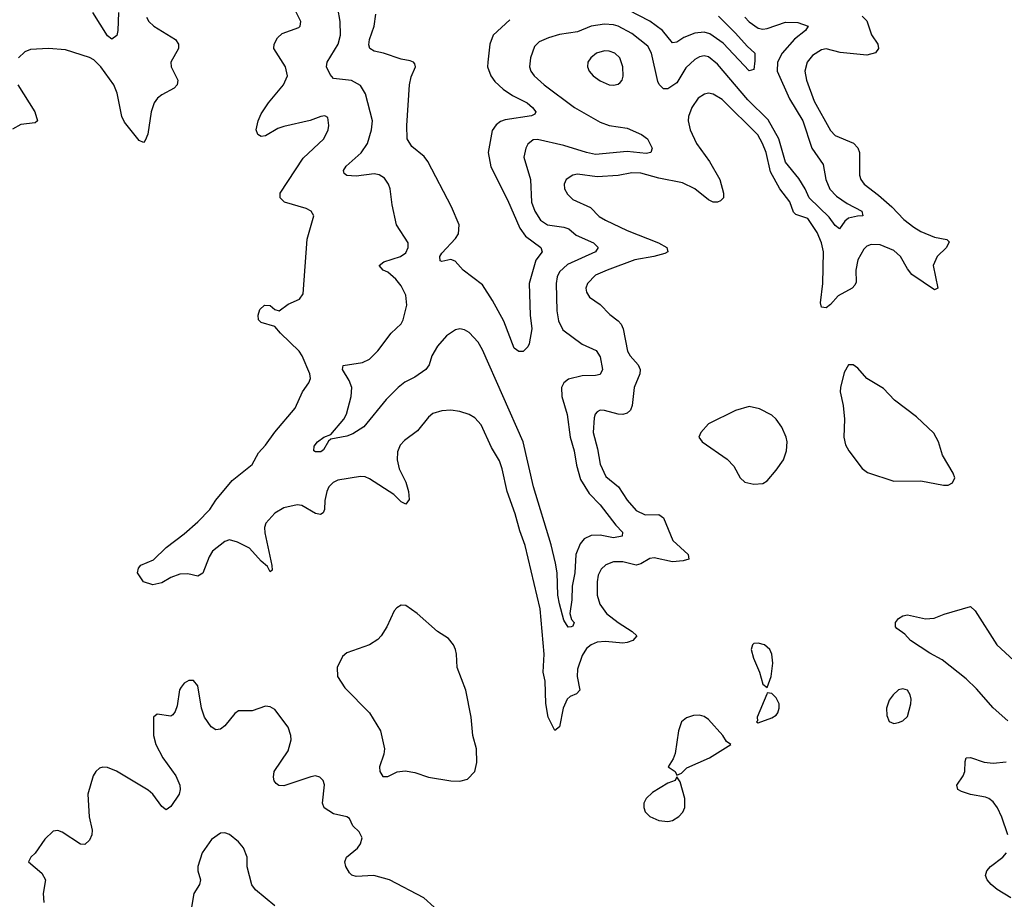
# Model space of a CAD drawing. Header units: inches. Extents: x 2143765 to 2212928, y 878963 to 1017374.
# Tile 143 of 256: x 2161042 to 2165399, y 960904 to 964798. Entities that reach past the tile are written whole.
import ezdxf

# ---------------------------------------------------------------- set-up
doc = ezdxf.new("R2010")
doc.units = ezdxf.units.IN
doc.header["$MEASUREMENT"] = 0
doc.layers.add('C1966', color=7, linetype='Continuous')

msp = doc.modelspace()

# ---------------------------------------------------------------- linework, layer by layer
at = {"layer": 'C1966', "color": 5}
for points, elevation in [([(2164250.8, 964810), (2164270, 964788.2), (2164310, 964760.7), (2164330, 964756.6), (2164350, 964758.7), (2164430, 964787), (2164485, 964785), (2164530.6, 964770), (2164518.5, 964750), (2164470, 964711.6), (2164416.3, 964650), (2164395, 964610), (2164393.4, 964570), (2164447.8, 964447.8), (2164507.6, 964350), (2164546.9, 964230), (2164597, 964157), (2164609.6, 964090), (2164627.4, 964047.4), (2164656.4, 964016.4), (2164703.8, 963983.8), (2164768, 963950), (2164773.4, 963930), (2164749, 963929), (2164710, 963919.4), (2164693.8, 963906.2), (2164670, 963873), (2164650, 963887.7), (2164623.6, 963923.6), (2164535.5, 964010), (2164518.2, 964050), (2164490, 964095.5), (2164430, 964167.9), (2164401.2, 964270), (2164354.1, 964354.1), (2164263.2, 964443.2), (2164130, 964600.9), (2164090, 964633.7), (2164070, 964638.6), (2164050, 964634.2), (2164030, 964622), (2163990, 964585.3), (2163950, 964518.7), (2163910, 964491.9), (2163891.4, 964491.4), (2163871.2, 964511.2), (2163865.2, 964525.2), (2163837.4, 964650), (2163821.3, 964681.3), (2163750, 964737.7), (2163690, 964769.9), (2163670, 964775.9), (2163630, 964778.2), (2163570, 964769.9), (2163510, 964745), (2163430, 964733), (2163382.4, 964717.6), (2163340.5, 964699.5), (2163320.3, 964679.7), (2163302.7, 964630), (2163297.2, 964590), (2163304.2, 964570), (2163318.5, 964550), (2163363.2, 964510), (2163496.2, 964410), (2163610, 964344.1), (2163650, 964330.1), (2163730, 964317.3), (2163793.7, 964290), (2163819.6, 964270), (2163841.1, 964230), (2163834, 964210), (2163814.1, 964205.9), (2163730, 964215.3), (2163590, 964202), (2163550, 964209.5), (2163450, 964240.7), (2163332.7, 964267.3), (2163313.4, 964266.6), (2163290, 964247.8), (2163281.5, 964230), (2163272.8, 964190), (2163302.8, 964090), (2163307.2, 963990), (2163320.8, 963950), (2163346.4, 963910), (2163377.6, 963890), (2163450, 963879.3), (2163471.8, 963871.8), (2163504.3, 963844.3), (2163580.3, 963810), (2163601.1, 963790), (2163590.2, 963770), (2163466.3, 963713.7), (2163430, 963682.5), (2163420, 963660), (2163415.6, 963630), (2163418.1, 963510), (2163425.3, 963465.3), (2163445.7, 963425.7), (2163530, 963361.6), (2163593.4, 963333.4), (2163610, 963306), (2163621.3, 963250), (2163610, 963227.4), (2163590, 963222.5), (2163530, 963221.1), (2163470, 963206.1), (2163449.2, 963190.8), (2163439.8, 963170), (2163440.1, 963130), (2163463.8, 963050), (2163477.8, 962950), (2163496, 962890), (2163506.1, 962826.1), (2163523.3, 962763.3), (2163561.3, 962701.3), (2163610.9, 962650), (2163680, 962560), (2163708.7, 962530), (2163708.3, 962511.7), (2163670, 962504.3), (2163610, 962516.5), (2163570, 962514.6), (2163540, 962500), (2163521.6, 962478.4), (2163502.9, 962430), (2163498.4, 962350), (2163486.9, 962290), (2163485.4, 962230), (2163475.5, 962170), (2163482.9, 962142.9), (2163494.7, 962130), (2163490, 962113.2), (2163482, 962110), (2163469.1, 962109.1), (2163450, 962139.5), (2163430, 962211.8), (2163423.7, 962250), (2163420.1, 962350), (2163412.5, 962392.5), (2163393.4, 962473.4), (2163314.8, 962730), (2163269.2, 962930), (2163090, 963336.3), (2163070, 963371), (2163030, 963413.7), (2163010, 963425.1), (2162990, 963429.7), (2162970, 963425.1), (2162930, 963398.3), (2162890, 963353.5), (2162866, 963310), (2162854.2, 963270), (2162839.2, 963250), (2162790, 963216.1), (2162746.5, 963193.5), (2162716.2, 963170), (2162663.1, 963116.9), (2162564.4, 962995.6), (2162515.5, 962964.5), (2162490, 962953.7), (2162419.1, 962940.9), (2162407.7, 962932.3), (2162386.2, 962893.8), (2162374.4, 962885.6), (2162350, 962885.1), (2162343.7, 962890), (2162344.7, 962910), (2162359.7, 962930), (2162387, 962950), (2162418.4, 962961.6), (2162475.8, 963030), (2162487.7, 963052.3), (2162508.9, 963130), (2162510.8, 963170), (2162500.2, 963200.2), (2162469.7, 963250), (2162472.9, 963267.1), (2162559, 963281), (2162590, 963294.9), (2162627.1, 963332.9), (2162685.1, 963410), (2162730, 963452.2), (2162738.2, 963470), (2162754.5, 963534.5), (2162750, 963578.4), (2162730, 963619.7), (2162706.2, 963650), (2162670, 963679.8), (2162649.6, 963690), (2162631.8, 963710), (2162653.3, 963726.7), (2162726.6, 963750), (2162750, 963766.3), (2162761.3, 963790), (2162760.7, 963810), (2162709.6, 963890), (2162690, 963978), (2162680.5, 964050), (2162673.3, 964070), (2162655.9, 964095.9), (2162631.8, 964111.7), (2162610, 964116.3), (2162530, 964105.9), (2162489, 964109), (2162477.6, 964117.6), (2162474.3, 964130), (2162486.6, 964150), (2162552, 964208), (2162580.6, 964250), (2162598.3, 964310), (2162602.9, 964350), (2162571.7, 964470), (2162550, 964506.9), (2162510, 964528.8), (2162430, 964537.7), (2162415.3, 964555.3), (2162399.8, 964590), (2162402.2, 964610), (2162450.7, 964690), (2162461.2, 964730), (2162459.1, 964790), (2162438.6, 964910)], 360), ([(2164770, 964813.9), (2164790, 964792.9), (2164811.2, 964731.2), (2164839.6, 964690), (2164842, 964670), (2164828.5, 964651.5), (2164790, 964640.7), (2164672.8, 964652.8), (2164610, 964668.6), (2164590, 964664.9), (2164550, 964640.3), (2164526.2, 964610), (2164515.9, 964570), (2164523.9, 964530), (2164556.8, 964436.8), (2164630, 964307.9), (2164650, 964285.8), (2164731.4, 964251.4), (2164751.4, 964231.4), (2164757.7, 964210), (2164758.8, 964110), (2164763.5, 964090), (2164778, 964070), (2164841.7, 964021.7), (2164901.2, 963970), (2164953.9, 963913.9), (2164999.1, 963879.1), (2165030, 963860.7), (2165090, 963835.2), (2165144.6, 963824.6), (2165154.4, 963814.4), (2165143.2, 963790), (2165102.4, 963750), (2165084.7, 963710), (2165104.9, 963610), (2165090, 963602.6), (2164990, 963669.8), (2164970, 963695.1), (2164939.1, 963750), (2164910, 963775.7), (2164850, 963801.3), (2164810, 963802.9), (2164790, 963795.3), (2164777.1, 963782.9), (2164750, 963734.8), (2164741.2, 963690), (2164743.7, 963636.3), (2164737.6, 963622.4), (2164725.8, 963610), (2164664.4, 963575.6), (2164630, 963537.2), (2164610, 963522.5), (2164590, 963524.8), (2164585, 963545), (2164595.3, 963630), (2164598.2, 963770), (2164589.9, 963810), (2164570, 963855.8), (2164530, 963918.3), (2164475.8, 963935.8), (2164465.6, 963945.6), (2164450, 963992.1), (2164405.2, 964050), (2164364.9, 964124.9), (2164344.5, 964210), (2164329.4, 964250), (2164308.3, 964288.3), (2164150, 964445.2), (2164110, 964469), (2164090, 964472.2), (2164071.7, 964468.3), (2164044.4, 964450), (2164016.2, 964410), (2164001.8, 964370), (2164000.2, 964350), (2164008.9, 964310), (2164036.2, 964250), (2164094, 964170), (2164139.7, 964090), (2164156.5, 964030), (2164156.5, 964010), (2164143.2, 963996.8), (2164130.2, 963989.8), (2164110, 963989.8), (2164090, 964000.3), (2164029.1, 964050), (2163975.2, 964075.2), (2163870, 964096.7), (2163790, 964119.3), (2163750, 964120.9), (2163690, 964107.7), (2163596.9, 964103.1), (2163510, 964113.7), (2163490, 964109.8), (2163460.3, 964090), (2163451.5, 964070), (2163452.8, 964050), (2163465.6, 964025.6), (2163490, 964002.7), (2163567.2, 963967.2), (2163606.4, 963926.4), (2163633.4, 963910), (2163730, 963865.4), (2163868.7, 963810), (2163904.9, 963790), (2163910.4, 963770), (2163896.5, 963763.5), (2163847.3, 963750), (2163764.4, 963735.6), (2163641.3, 963690), (2163590, 963666.8), (2163553.6, 963630), (2163547.2, 963610), (2163550, 963591.3), (2163563.7, 963570), (2163610, 963538), (2163652.8, 963492.9), (2163690, 963465.2), (2163703, 963450), (2163712, 963430), (2163731.9, 963330), (2163743.5, 963310), (2163778.4, 963270), (2163787.5, 963250), (2163785.5, 963230), (2163761.5, 963170), (2163752, 963090), (2163745.2, 963070), (2163730, 963056.2), (2163710, 963050.6), (2163690, 963051.8), (2163630, 963068.2), (2163610, 963069.8), (2163597.3, 963062.7), (2163588.2, 963051.8), (2163584.5, 963035.5), (2163579.8, 962970), (2163599, 962899), (2163610.8, 962830), (2163636, 962776), (2163691.7, 962730), (2163730, 962671.3), (2163770, 962625.6), (2163810, 962606), (2163870, 962608.1), (2163890, 962593.1), (2163932, 962492), (2163999.6, 962430), (2164002.4, 962410), (2163977.8, 962402.2), (2163930, 962398.1), (2163850, 962415.4), (2163830, 962413.5), (2163790, 962389.9), (2163770, 962383.6), (2163710, 962398.5), (2163670, 962398.5), (2163635, 962385), (2163614.8, 962365.2), (2163601.5, 962338.5), (2163596.8, 962310), (2163597.8, 962250), (2163608.8, 962210), (2163638.3, 962170), (2163690.2, 962130), (2163752.7, 962090), (2163772.4, 962070), (2163755.6, 962050), (2163730, 962040.6), (2163710, 962038.3), (2163634.4, 962045.6), (2163597.6, 962042.4), (2163570, 962030.9), (2163550, 962014.5), (2163530, 961983.5), (2163510, 961922.7), (2163507.9, 961890), (2163520.7, 961830), (2163505.9, 961814.1), (2163478.2, 961801.8), (2163464.2, 961790), (2163446.4, 961750), (2163430, 961667.8), (2163410, 961651.2), (2163381, 961710), (2163370.6, 961770.6), (2163367.2, 961870), (2163358.4, 961910), (2163362.5, 961990), (2163344.7, 962190), (2163277.8, 962470), (2163254.8, 962534.8), (2163234.7, 962610), (2163198.3, 962710), (2163177.4, 962810), (2163164.6, 962844.6), (2163130, 962904.7), (2163084.3, 963004.2), (2163055.2, 963035.2), (2163030, 963050.9), (2162990, 963064.2), (2162950, 963069.8), (2162910, 963067.1), (2162870, 963054.3), (2162850, 963038.4), (2162801.8, 962978.2), (2162745, 962935), (2162725.8, 962914.2), (2162714.2, 962885.8), (2162712.4, 962850), (2162721.6, 962810), (2162750.1, 962750.1), (2162762.7, 962710), (2162765.3, 962674.7), (2162750, 962653.3), (2162730, 962663.7), (2162696.8, 962696.8), (2162590, 962766.1), (2162570, 962774.4), (2162550, 962775.4), (2162450, 962759.2), (2162428.4, 962750), (2162410.2, 962730), (2162401.2, 962710), (2162391.4, 962670), (2162390, 962629.2), (2162384.7, 962615.3), (2162372.7, 962607.3), (2162350, 962612.4), (2162290, 962646.9), (2162270, 962650.6), (2162210, 962637), (2162170, 962613.8), (2162130.2, 962570), (2162125.5, 962550), (2162126.7, 962526.7), (2162158, 962382), (2162159.3, 962360.7), (2162150, 962353.2), (2162138, 962378), (2162110, 962401.2), (2162058.5, 962458.5), (2162005.8, 962485.8), (2161970, 962494.9), (2161950, 962487.7), (2161895.3, 962444.7), (2161879.3, 962420.7), (2161852.5, 962347.5), (2161830, 962334.7), (2161784.9, 962344.9), (2161750, 962343.2), (2161710, 962329.1), (2161670, 962304.5), (2161630, 962297), (2161589.8, 962309.8), (2161562.9, 962350), (2161566.6, 962370), (2161577.2, 962382.7), (2161633.3, 962406.7), (2161690, 962461.9), (2161770, 962522.1), (2161830, 962575.8), (2161883.4, 962630), (2161909.4, 962670.6), (2161982.5, 962757.5), (2162070, 962829.2), (2162098.8, 962881.2), (2162130, 962914), (2162170, 962972.4), (2162260.9, 963079.1), (2162293.5, 963150), (2162320.9, 963190), (2162327.8, 963210), (2162325.7, 963230), (2162291.6, 963310), (2162278.6, 963330), (2162195.3, 963410), (2162170, 963440.5), (2162110, 963457.4), (2162098.3, 963470), (2162096.4, 963490), (2162104.2, 963515.8), (2162125.1, 963534.9), (2162150, 963533.2), (2162170, 963515.6), (2162190, 963509.1), (2162230, 963538.5), (2162279.3, 963560.7), (2162296, 963584), (2162314.1, 963825.9), (2162343, 963930), (2162331.6, 963950), (2162310, 963961.8), (2162213, 963990), (2162194, 964010), (2162194.8, 964030), (2162295.3, 964184.7), (2162387.8, 964270), (2162407.3, 964310), (2162409.5, 964330), (2162404.7, 964364.7), (2162391.9, 964371.9), (2162374, 964370), (2162327.7, 964352.3), (2162210, 964325.8), (2162184.1, 964315.9), (2162130, 964284.4), (2162110, 964281.6), (2162096, 964290), (2162088.2, 964310), (2162096.9, 964350), (2162110, 964381.6), (2162142, 964430), (2162209.7, 964510), (2162226.6, 964550), (2162218, 964590), (2162166.4, 964670), (2162167.1, 964690), (2162182, 964718), (2162203, 964737), (2162276.2, 964763.8), (2162283, 964770), (2162285.4, 964790), (2162245.4, 964870)], 380), ([(2164134.3, 964814.3), (2164210, 964739), (2164260.5, 964680.5), (2164294.7, 964650), (2164295.6, 964615.6), (2164290, 964577.2), (2164270, 964571.6), (2164154.1, 964694.1), (2164095.5, 964735.5), (2164070, 964742.3), (2164030, 964738.4), (2163981, 964719), (2163950, 964698.3), (2163930, 964695.8), (2163885.9, 964750), (2163830.9, 964790.9), (2163690, 964864)], 340), ([(2161478.6, 964830), (2161475.9, 964750), (2161471.2, 964728.8), (2161450, 964711.8), (2161430, 964726.6), (2161364.8, 964830)], 360), ([(2163210, 964798.2), (2163136.9, 964730), (2163121.5, 964690), (2163112.8, 964610), (2163112, 964590), (2163125.8, 964550), (2163144.5, 964524.5), (2163181.2, 964490), (2163222.2, 964462.2), (2163287.9, 964430), (2163311.3, 964410), (2163325.3, 964390), (2163320.7, 964379.3), (2163306.9, 964373.1), (2163190, 964354.5), (2163170, 964347.2), (2163150, 964332.7), (2163132.5, 964307.5), (2163115.4, 964210), (2163127.1, 964147.1), (2163200.2, 964000.2), (2163255.5, 963875.5), (2163280.4, 963840.4), (2163348.4, 963790), (2163354.4, 963770), (2163326.1, 963733.9), (2163296.8, 963630), (2163300.7, 963490), (2163307.4, 963430), (2163296.7, 963363.3), (2163290.7, 963349.3), (2163270, 963328.7), (2163250, 963328.7), (2163230, 963344), (2163183.6, 963463.6), (2163134.6, 963554.6), (2163090, 963625.1), (2163004.8, 963690), (2162969, 963729), (2162950, 963736.1), (2162910, 963727.3), (2162902, 963730), (2162900.6, 963750), (2162910, 963765.2), (2162970.7, 963830), (2162983.7, 963850), (2162986.6, 963890), (2162952.3, 963970), (2162847.1, 964170), (2162832.1, 964192.1), (2162777.2, 964237.2), (2162756.8, 964270), (2162754.9, 964330), (2162766, 964510), (2162774.6, 964545.4), (2162793.6, 964590), (2162790, 964602.7), (2162784.5, 964610), (2162770, 964616.1), (2162730, 964623.5), (2162652, 964650), (2162610, 964658.3), (2162590.8, 964670), (2162587.1, 964687.1), (2162589.5, 964710.5), (2162609.9, 964770), (2162617.4, 964822.6)], 340), ([(2161602.3, 964810), (2161613.6, 964790), (2161634.9, 964770), (2161730.3, 964710), (2161744.9, 964690), (2161744.9, 964670), (2161710.3, 964610), (2161711.5, 964590), (2161740.9, 964530), (2161738.9, 964510), (2161725.4, 964494.6), (2161670, 964465), (2161651.2, 964450), (2161636.6, 964430), (2161623.2, 964390), (2161609.3, 964290.7), (2161597.1, 964262.9), (2161590, 964255.1), (2161570, 964263.1), (2161504.9, 964344.9), (2161494, 964370), (2161472.6, 964472.6), (2161458.1, 964510), (2161400.7, 964590), (2161370, 964620.8), (2161350, 964631.1), (2161244.1, 964664.1), (2161169, 964671), (2161090, 964666.6), (2161064.4, 964655.6), (2161036.4, 964630)], 380), ([(2161033.8, 964510), (2161108.8, 964390), (2161120.9, 964350), (2161110, 964340.9), (2161046.2, 964333.8), (2161010, 964313.3)], 380), ([(2165414.5, 961694.5), (2165350, 961752.2), (2165275.7, 961835.7), (2165230, 961879.6), (2165124.6, 961964.6), (2165070, 961993.4), (2164984, 962050), (2164958.2, 962078.2), (2164923.5, 962103.5), (2164917, 962110), (2164917.6, 962130), (2164930, 962147.7), (2164950, 962159.3), (2164970, 962163.1), (2165050, 962146), (2165088.6, 962148.6), (2165133.2, 962166.8), (2165250, 962200.4), (2165270, 962180.5), (2165365.2, 962030), (2165441.3, 961961.3)], 380), ([(2162876.4, 960870), (2162830, 960910.7), (2162678.4, 960990), (2162609.1, 961009.1), (2162530, 961005.3), (2162510.9, 961010.9), (2162500.9, 961020.9), (2162484.2, 961050), (2162480.9, 961070), (2162487.2, 961090), (2162536.4, 961130), (2162549.7, 961150), (2162556.9, 961176.9), (2162543.3, 961203.3), (2162516, 961230), (2162501.2, 961261.2), (2162489.3, 961269.3), (2162430, 961282.9), (2162388.5, 961308.5), (2162381.3, 961330), (2162390.9, 961410.9), (2162385.1, 961430), (2162370, 961445.1), (2162350, 961450.9), (2162330, 961446.2), (2162210, 961406.2), (2162188.3, 961408.3), (2162176.1, 961416.1), (2162168.3, 961428.3), (2162165.3, 961445.3), (2162167.7, 961470), (2162230, 961560.7), (2162243.2, 961610), (2162242.1, 961630), (2162230, 961665.7), (2162170, 961744), (2162150, 961756.9), (2162130, 961759.6), (2162070, 961738.8), (2162010, 961739.1), (2161993.6, 961726.4), (2161950, 961672.6), (2161930, 961657.7), (2161910, 961654), (2161888.3, 961668.3), (2161858.8, 961710), (2161846.6, 961750), (2161829.6, 961849.6), (2161810, 961872.7), (2161790, 961872.7), (2161770, 961860.9), (2161756.2, 961843.8), (2161749.2, 961830.8), (2161739.1, 961760.9), (2161730, 961736), (2161718.5, 961721.5), (2161710, 961715.6), (2161650, 961723.7), (2161634, 961710), (2161633.8, 961630), (2161643.6, 961590), (2161674.4, 961530), (2161732.6, 961450), (2161750.2, 961410), (2161752.1, 961390), (2161747.1, 961370), (2161710, 961315.1), (2161690, 961300.7), (2161684.2, 961304.2), (2161670, 961314.5), (2161630.9, 961370), (2161610, 961387.7), (2161470, 961470.9), (2161430, 961488.2), (2161410, 961489.6), (2161395.3, 961484.7), (2161378, 961470), (2161366.4, 961450), (2161343.1, 961370), (2161349.2, 961269.2), (2161362, 961210), (2161360.3, 961190), (2161350, 961166), (2161330, 961147), (2161310, 961147.8), (2161230, 961202), (2161210, 961208), (2161190, 961205.6), (2161152.4, 961170), (2161110, 961109), (2161091, 961090), (2161081, 961070), (2161139.4, 961019.4), (2161155.8, 960990), (2161145.3, 960930), (2161148.4, 960890)], 420), ([(2165414.1, 961190), (2165388.4, 961268.4), (2165368.7, 961308.7), (2165350, 961335), (2165330.7, 961350.7), (2165316.1, 961356.1), (2165248.6, 961368.6), (2165210, 961381.6), (2165193.7, 961390), (2165188.7, 961410), (2165217, 961450), (2165224.4, 961470), (2165225.3, 961514.7), (2165230, 961530.3), (2165250, 961532.5), (2165310, 961510.7), (2165350, 961506.5), (2165407.2, 961512.8)], 380), ([(2162170, 960875.1), (2162085.6, 960945.6), (2162068.3, 960968.3), (2162047.6, 961047.6), (2162048.2, 961090), (2162032.2, 961132.2), (2162010, 961158.9), (2161970.7, 961190.7), (2161950, 961198.3), (2161930, 961197.6), (2161890, 961169.4), (2161848.5, 961110), (2161830.4, 961050), (2161830.4, 961030), (2161841.6, 960990), (2161837.1, 960970), (2161812.4, 960930), (2161801.7, 960870)], 440), ([(2165427.6, 960910), (2165367, 960947), (2165340.7, 960970), (2165323.7, 960990), (2165315.9, 961010), (2165321.2, 961030), (2165338.4, 961050), (2165391.7, 961090), (2165409, 961110)], 380)]:
    msp.add_lwpolyline(points, dxfattribs=dict(at, elevation=elevation))
for points, elevation in [([(2163630, 964660.3), (2163594.9, 964650), (2163568.5, 964630), (2163555.8, 964610), (2163554, 964590), (2163562, 964570), (2163579.5, 964550), (2163610, 964527.7), (2163650, 964510.3), (2163670, 964508.8), (2163690, 964512.7), (2163699.5, 964520.5), (2163707.3, 964530), (2163712.4, 964547.6), (2163711, 964590), (2163696.9, 964630), (2163675.6, 964650), (2163650, 964659.3)], 380), ([(2164709.3, 963270.7), (2164690, 963236), (2164674.3, 963170), (2164673.1, 963150), (2164685.7, 963090), (2164691.8, 963030), (2164688.4, 962950), (2164696.7, 962916.7), (2164710.4, 962890), (2164770, 962810.6), (2164793.7, 962793.7), (2164910, 962754.9), (2165030, 962756.3), (2165130, 962737.3), (2165150, 962737.3), (2165170, 962747.3), (2165179.3, 962770), (2165172.7, 962790), (2165125.1, 962870), (2165107.8, 962930), (2165087.4, 962967.4), (2165010, 963040.5), (2164913.2, 963113.2), (2164864.8, 963164.8), (2164790, 963209.7), (2164750, 963255.6), (2164730, 963269.7)], 420), ([(2164270, 963086.3), (2164210, 963068.3), (2164090, 963009.6), (2164055.5, 962970), (2164047.7, 962950), (2164061.6, 962930), (2164172.5, 962852.5), (2164201.5, 962821.5), (2164230, 962770.5), (2164250, 962750.4), (2164290, 962741.3), (2164330, 962745.2), (2164350, 962757.4), (2164390, 962804.2), (2164421, 962850), (2164435.4, 962890), (2164438, 962930), (2164433.5, 962950), (2164414.8, 962994.8), (2164390, 963029.6), (2164370, 963047.8), (2164315.6, 963075.6)], 420), ([(2162730, 962206.6), (2162710, 962195.1), (2162698.3, 962181.7), (2162665.7, 962110), (2162641.7, 962070), (2162626.4, 962053.6), (2162589.5, 962030.5), (2162490, 961994.8), (2162470, 961978.3), (2162447, 961930), (2162447.5, 961890), (2162480.6, 961840.6), (2162590.1, 961730.1), (2162637.6, 961650), (2162656, 961570), (2162653.3, 961546.7), (2162634, 961490), (2162634.8, 961470), (2162648.1, 961448.1), (2162670, 961447.3), (2162711.7, 961468.3), (2162747.6, 961472.4), (2162790, 961464.9), (2162850, 961444.9), (2162950, 961428.4), (2162990, 961426.4), (2163023.6, 961436.4), (2163055.6, 961470), (2163065.1, 961510), (2163063.1, 961570), (2163047.6, 961630), (2163039.2, 961710), (2163015.5, 961830), (2162977.2, 961930), (2162975.1, 961990), (2162969.7, 962009.7), (2162960.7, 962030), (2162938.7, 962058.7), (2162889.8, 962089.8), (2162800.9, 962170), (2162750, 962204.5)], 420), ([(2164310, 962038.4), (2164290, 962036), (2164284, 962030), (2164278.4, 962010), (2164288.6, 961971.4), (2164315.3, 961910), (2164330, 961856), (2164350, 961842), (2164367, 961890), (2164374, 961950), (2164369.6, 961989.6), (2164360.9, 962010), (2164337.2, 962030)], 420), ([(2164350, 961818), (2164347.3, 961812.7), (2164305.5, 961710), (2164306, 961694), (2164302, 961690), (2164310, 961684.7), (2164370, 961706.8), (2164390, 961718.8), (2164397, 961730), (2164402.9, 961750), (2164402, 961770), (2164390, 961795.3), (2164370, 961815.3)], 420), ([(2164950, 961836.4), (2164930, 961831.1), (2164907, 961810), (2164890, 961786), (2164877.6, 961750), (2164878.4, 961718.4), (2164890, 961691), (2164910, 961683), (2164930, 961686.4), (2164950, 961694.9), (2164970, 961714), (2164984.8, 961770), (2164986.9, 961790), (2164982.6, 961810), (2164970, 961829.6)], 420), ([(2164050, 961718.9), (2164022.9, 961717.1), (2163992.4, 961707.6), (2163970.5, 961689.5), (2163957.3, 961650), (2163942.8, 961550), (2163934, 961526), (2163912, 961490), (2163942, 961470), (2163950, 961454), (2163970, 961462), (2163994, 961486), (2164094, 961530), (2164188, 961590), (2164170, 961602), (2164153, 961630), (2164090, 961700.4), (2164070, 961714)], 420), ([(2163950, 961446), (2163942, 961430), (2163910, 961418), (2163842.7, 961377.3), (2163813.7, 961350), (2163803.7, 961330), (2163803.1, 961310), (2163810, 961291), (2163830.3, 961270.3), (2163870, 961252.4), (2163910, 961248.4), (2163930, 961252.7), (2163958, 961270), (2163976.2, 961290), (2163984.5, 961310), (2163985.1, 961350), (2163964, 961424)], 420)]:
    msp.add_lwpolyline(points, close=True, dxfattribs=dict(at, elevation=elevation))

doc.saveas('drawing.dxf')
